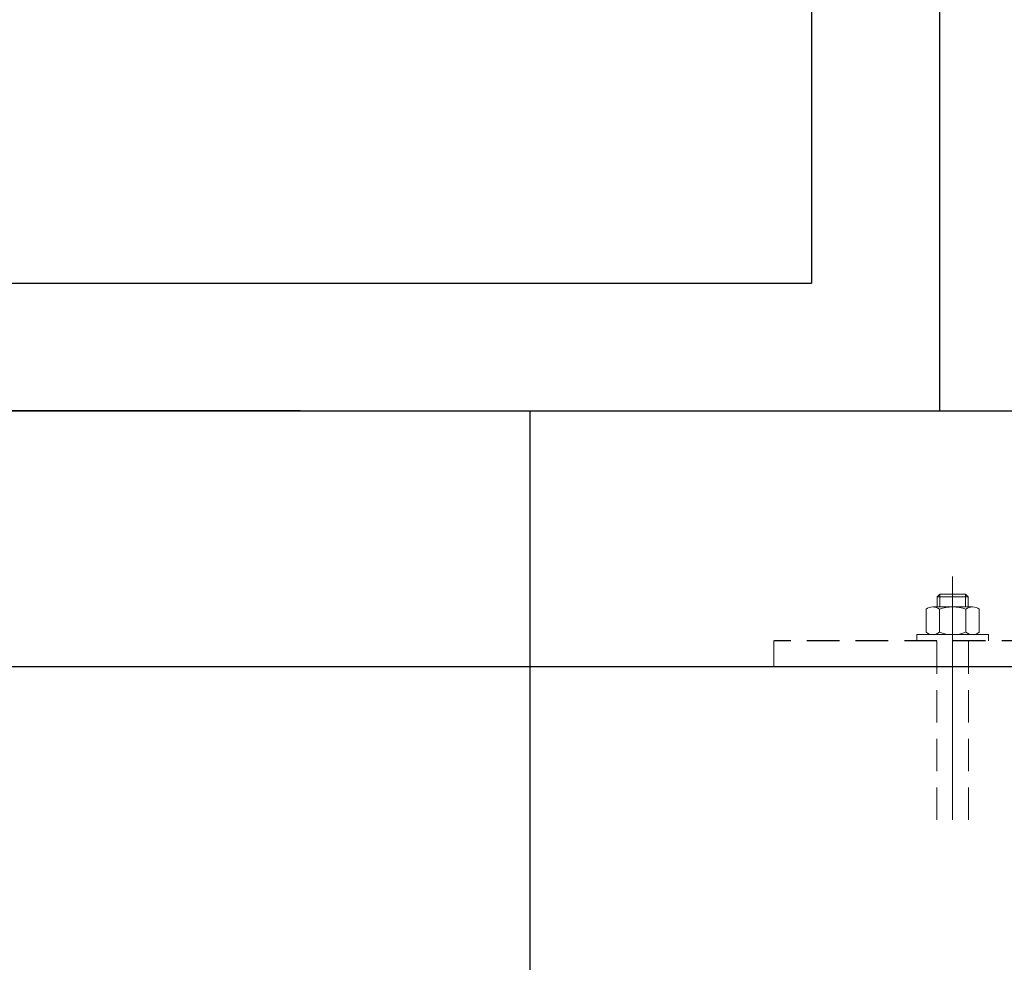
# Model space of a CAD drawing. Header units: millimetres. Extents: x -637441 to -130928, y -380379 to -53767.
# Tile 249 of 256: x -335035 to -334650, y -170039 to -169670. Entities that reach past the tile are written whole.
import ezdxf

# ---------------------------------------------------------------- set-up
doc = ezdxf.new("R2010")
doc.units = ezdxf.units.MM
doc.header["$LTSCALE"] = 10
doc.linetypes.add('GEN7', pattern=[13.75, 9.75, -1.5, 1, -1.5])
doc.linetypes.add('HIDDEN', pattern=[1.905, 1.27, -0.635])
for name, color, linetype, lineweight in [('CKSTENY_SRAF', 1, 'Continuous', 18), ('CKTEXTY_MALE', 7, 'Continuous', 25), ('MB-inne', 8, 'Continuous', 9), ('MB-osie', 4, 'GEN7', 5)]:
    doc.layers.add(name, color=color, linetype=linetype, lineweight=lineweight)
doc.layers.add('ZDIVO', color=6, linetype='Continuous')
doc.styles.get("Standard").update_dxf_attribs({"font": 'simplex.shx', "width": 0.8})
doc.dimstyles.new('normální', dxfattribs={"dimscale": 50, "dimtxt": 2.5, "dimasz": 2.5, "dimexe": 1.768, "dimexo": 5, "dimtad": 1, "dimrnd": 1, "dimtxsty": 'Standard', "dimblk1": 'OBLIQUE', "dimblk2": 'OBLIQUE', "dimsah": 1, "dimcen": 2.5, "dimdle": 1.8, "dimadec": 0, "dimazin": 0, "dimtfac": 1, "dimtix": 1, "dimtmove": 2, "dimatfit": 3, "dimfxl": 1, "dimarcsym": 0})

# ---------------------------------------------------------------- blocks, each defined once
blk = doc.blocks.new('_OBLIQUE')
at = {"color": 0, "linetype": 'ByBlock'}
blk.add_line((-0.5, -0.5), (0.5, 0.5), dxfattribs=at)
blk = doc.blocks.new('*D1259')
at = {"layer": 'CKTEXTY_MALE', "color": 0, "lineweight": -2}
for p, q in [((-335194.93, -166883.11), (-335194.93, -169913.11)), ((-334925.74, -166973.11), (-335283.33, -166973.11)), ((-334925.74, -169823.11), (-335283.33, -169823.11))]:
    blk.add_line(p, q, dxfattribs=at)
at = {"layer": 'DEFPOINTS', "color": 0}
for p in [(-334675.74, -166973.11), (-335194.93, -169823.11), (-334675.74, -169823.11)]:
    blk.add_point(p, dxfattribs=at)
at = {"layer": 'CKTEXTY_MALE', "color": 0, "lineweight": -2, "xscale": 125, "yscale": 125, "zscale": 125}
for p, rotation in [((-335194.93, -166973.11), 90), ((-335194.93, -169823.11), 270)]:
    blk.add_blockref('_OBLIQUE', p, dxfattribs=dict(at, rotation=rotation))
at = {"layer": 'CKTEXTY_MALE', "color": 0, "insert": (-335288.68, -168398.11), "char_height": 125, "attachment_point": 5, "rotation": 90}
blk.add_mtext('2850', dxfattribs=at)

msp = doc.modelspace()

# ---------------------------------------------------------------- linework, layer by layer
at = {"color": 7, "linetype": 'HIDDEN'}
msp.add_line((-334600.533, -169913.113), (-334740.533, -169913.113), dxfattribs=at)
at = {"color": 7}
msp.add_line((-334835.736, -169923.113), (-334535.736, -169923.112), dxfattribs=at)
at = {"layer": 'CKSTENY_SRAF', "color": 7}
msp.add_line((-334740.533, -169913.113), (-334740.533, -169923.113), dxfattribs=at)
at = {"layer": 'MB-inne', "color": 7}
for p, q in [((-334675.533, -169894.811), (-334676.533, -169895.811)), ((-334676.533, -169899.813), (-334676.533, -169895.811)), ((-334664.533, -169895.811), (-334676.533, -169895.811)), ((-334675.533, -169899.813), (-334675.533, -169894.811)), ((-334665.533, -169894.811), (-334675.533, -169894.811)), ((-334665.533, -169899.813), (-334665.533, -169894.811)), ((-334665.533, -169894.811), (-334664.533, -169895.811)), ((-334664.533, -169899.813), (-334664.533, -169895.811)), ((-334678.328, -169899.813), (-334662.739, -169899.813)), ((-334680.926, -169909.724), (-334680.926, -169900.701)), ((-334675.73, -169909.724), (-334675.73, -169900.701)), ((-334665.337, -169909.724), (-334665.337, -169900.701)), ((-334660.141, -169909.724), (-334660.141, -169900.701)), ((-334684.533, -169910.613), (-334656.533, -169910.613)), ((-334684.533, -169910.613), (-334684.533, -169913.113)), ((-334678.328, -169910.613), (-334662.739, -169910.613)), ((-334656.533, -169910.613), (-334656.533, -169913.113))]:
    msp.add_line(p, q, dxfattribs=at)
at = {"layer": 'MB-inne', "color": 7, "extrusion": (1, 4.67596e-12, 0)}
for p, q in [((-334676.783, -169923.113), (-334676.783, -169913.113)), ((-334664.283, -169923.113), (-334664.283, -169913.113))]:
    msp.add_line(p, q, dxfattribs=at)
at = {"layer": 'MB-inne', "color": 7, "linetype": 'HIDDEN', "extrusion": (1, 4.6758e-12, 0)}
for p, q in [((-334676.783, -169983.113), (-334676.783, -169923.113)), ((-334664.283, -169983.113), (-334664.283, -169923.113))]:
    msp.add_line(p, q, dxfattribs=at)
at = {"layer": 'MB-inne', "color": 7}
for centre, radius, start, end in [((-334678.328, -169904.055), 4.242, 52.23654, 127.76342), ((-334670.533, -169915.449), 15.637, 70.59141, 109.40855), ((-334662.739, -169904.055), 4.242, 52.23654, 127.76342), ((-334678.328, -169906.37), 4.242, 232.23654, 307.76342), ((-334670.533, -169894.976), 15.637, 250.59141, 289.40855), ((-334662.739, -169906.37), 4.242, 232.23654, 307.76342)]:
    msp.add_arc(centre, radius, start, end, dxfattribs=at)
at = {"layer": 'MB-osie', "color": 7}
msp.add_lwpolyline([(-334670.533, -169983.113), (-334670.533, -169887.927)], dxfattribs=at)
at = {"layer": 'ZDIVO', "color": 7}
for p, q in [((-334675.736, -166973.113), (-334675.736, -169823.113)), ((-334725.736, -166998.113), (-334725.736, -169773.113))]:
    msp.add_line(p, q, dxfattribs=at)
at = {"layer": 'ZDIVO', "color": 7, "linetype": 'Continuous', "ltscale": 305}
for p, q in [((-335835.736, -169773.113), (-334725.736, -169773.113)), ((-334835.736, -170173.113), (-334835.736, -169823.113)), ((-345685.736, -169923.113), (-334835.736, -169923.113))]:
    msp.add_line(p, q, dxfattribs=at)
at = {"layer": 'ZDIVO', "color": 6, "linetype": 'Continuous', "ltscale": 305}
msp.add_line((-345685.736, -169823.113), (-334535.736, -169823.113), dxfattribs=at)
at = {"layer": 'ZDIVO', "linetype": 'Continuous', "ltscale": 305}
msp.add_line((-334835.736, -169923.113), (-334535.736, -169923.113), dxfattribs=at)

# ---------------------------------------------------------------- dimensions: what is measured, and where the dimension line sits
at = {"layer": 'CKTEXTY_MALE'}
dim = msp.add_linear_dim(base=(-335194.927, -169823.113), p1=(-334675.736, -166973.113), p2=(-334675.736, -169823.113), angle=90, dimstyle='normální', dxfattribs=at)
dim.commit()
dim.dimension.update_dxf_attribs({"geometry": '*D1259', "text_midpoint": (-335288.677, -168398.113)})

doc.saveas('drawing.dxf')
